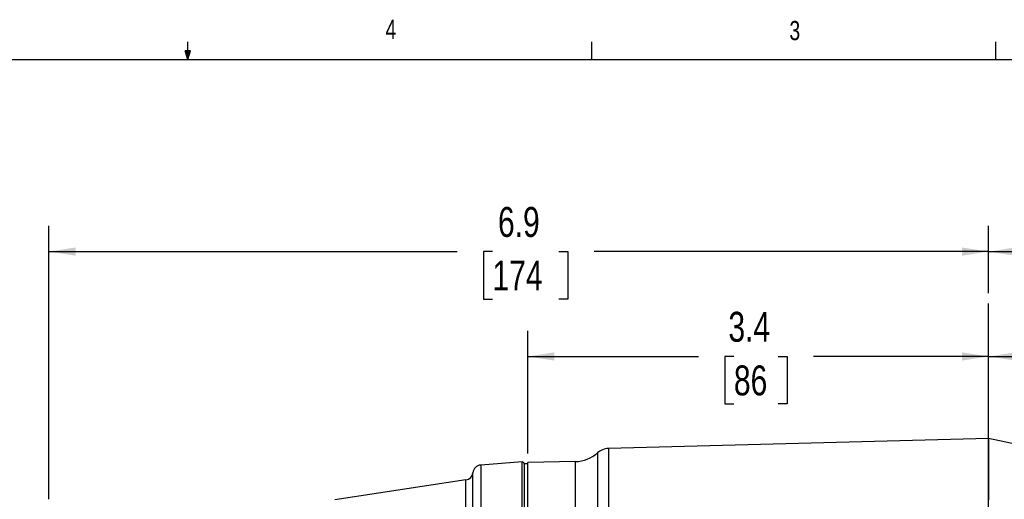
# Model space of a CAD drawing. Header units: inches. Extents: x 0.4 to 16.6, y 0.2 to 10.8.
# Tile 11 of 16: x 7.7 to 12.5, y 8.5 to 10.8. Entities that reach past the tile are written whole.
import ezdxf

# ---------------------------------------------------------------- set-up
doc = ezdxf.new("R2010")
doc.units = ezdxf.units.IN
doc.header["$MEASUREMENT"] = 0
doc.layers.add('BORDER', color=7, linetype='Continuous', lineweight=25)
doc.layers.add('SLD-0', color=7, linetype='Continuous', lineweight=25)
doc.styles.add('SLDTEXTSTYLE0', font='TXT', dxfattribs={"width": 0.75})
doc.dimstyles.new('SLDDIMSTYLE0', dxfattribs={"dimtxt": 0.145833, "dimasz": 0.13, "dimexe": 0, "dimexo": 0.0625, "dimgap": 0.036458, "dimtad": 0, "dimtih": 1, "dimtoh": 1, "dimdec": 1, "dimlfac": 1.5, "dimrnd": 1e-09, "dimzin": 12, "dimdsep": 46, "dimtxsty": 'SLDTEXTSTYLE0', "dimsah": 1, "dimcen": 0.09, "dimadec": 0, "dimazin": 3, "dimtfac": 1, "dimtdec": 1, "dimtofl": 0, "dimtmove": 0, "dimatfit": 3, "dimfxl": 0, "dimfrac": 2, "dimtolj": 1, "dimtzin": 12, "dimarcsym": 0})

# ---------------------------------------------------------------- blocks, each defined once
blk = doc.blocks.new('_D_5')
at = {"layer": 'SLD-0'}
for p, q in [((7.8245, 8.4984), (7.8245, 9.8299)), ((12.4031, 9.5018), (12.4031, 9.8299)), ((7.8245, 9.7049), (9.8134, 9.7049)), ((9.9854, 9.7049), (9.9411, 9.7049)), ((9.9411, 9.7049), (9.9411, 9.4732)), ((10.3087, 9.7049), (10.353, 9.7049)), ((10.353, 9.7049), (10.353, 9.4732)), ((12.4031, 9.7049), (10.4807, 9.7049)), ((9.9411, 9.4732), (9.9854, 9.4732)), ((10.353, 9.4732), (10.3087, 9.4732))]:
    blk.add_line(p, q, dxfattribs=at)
for points in [[(7.8245, 9.7049), (7.9545, 9.6849), (7.9545, 9.7249)], [(12.4031, 9.7049), (12.2731, 9.7249), (12.2731, 9.6849)]]:
    blk.add_solid(points, dxfattribs=at)
at = {"layer": 'SLD-0', "char_height": 0.14583, "attachment_point": 1, "style": 'SLDTEXTSTYLE0'}
for s, insert in [('6.9', (10.0124, 9.9224)), ('174', (9.9854, 9.6611))]:
    blk.add_mtext(s, dxfattribs=dict(at, insert=insert))
blk = doc.blocks.new('_D_6')
at = {"layer": 'SLD-0'}
for p, q in [((10.1574, 8.7199), (10.1574, 9.3186)), ((10.1574, 9.1936), (10.99, 9.1936)), ((11.162, 9.1936), (11.1177, 9.1936)), ((11.1177, 9.1936), (11.1177, 8.9619)), ((11.3775, 9.1936), (11.4219, 9.1936)), ((11.4219, 9.1936), (11.4219, 8.9619)), ((12.4031, 9.1936), (11.5496, 9.1936)), ((11.1177, 8.9619), (11.162, 8.9619)), ((11.4219, 8.9619), (11.3775, 8.9619))]:
    blk.add_line(p, q, dxfattribs=at)
for points in [[(10.1574, 9.1936), (10.2874, 9.1736), (10.2874, 9.2136)], [(12.4031, 9.1936), (12.2731, 9.2136), (12.2731, 9.1736)]]:
    blk.add_solid(points, dxfattribs=at)
at = {"layer": 'SLD-0', "char_height": 0.14583, "attachment_point": 1, "style": 'SLDTEXTSTYLE0'}
for s, insert in [('3.4', (11.1352, 9.4112)), ('86', (11.162, 9.1499))]:
    blk.add_mtext(s, dxfattribs=dict(at, insert=insert))
blk = doc.blocks.new('_D_7')
at = {"layer": 'SLD-0'}
for p, q in [((14.1288, 8.5339), (14.1288, 9.3186)), ((12.4031, 9.1936), (13.0042, 9.1936)), ((13.1762, 9.1936), (13.1319, 9.1936)), ((13.1319, 9.1936), (13.1319, 8.9619)), ((13.3917, 9.1936), (13.4361, 9.1936)), ((13.4361, 9.1936), (13.4361, 8.9619)), ((14.1288, 9.1936), (13.5638, 9.1936)), ((13.1319, 8.9619), (13.1762, 8.9619)), ((13.4361, 8.9619), (13.3917, 8.9619))]:
    blk.add_line(p, q, dxfattribs=at)
for points in [[(12.4031, 9.1936), (12.5331, 9.1736), (12.5331, 9.2136)], [(14.1288, 9.1936), (13.9988, 9.2136), (13.9988, 9.1736)]]:
    blk.add_solid(points, dxfattribs=at)
at = {"layer": 'SLD-0', "char_height": 0.14583, "attachment_point": 1, "style": 'SLDTEXTSTYLE0'}
for s, insert in [('2.6', (13.1494, 9.4112)), ('66', (13.1762, 9.1499))]:
    blk.add_mtext(s, dxfattribs=dict(at, insert=insert))
blk = doc.blocks.new('_D_8')
at = {"layer": 'SLD-0'}
for p, q in [((12.4031, 9.5018), (12.4031, 9.8299)), ((16.0961, 7.579), (16.0961, 9.8299)), ((12.4031, 9.7049), (14.5453, 9.7049)), ((14.7173, 9.7049), (14.673, 9.7049)), ((14.673, 9.7049), (14.673, 9.4732)), ((15.0406, 9.7049), (15.085, 9.7049)), ((15.085, 9.7049), (15.085, 9.4732)), ((16.0961, 9.7049), (15.2126, 9.7049)), ((14.673, 9.4732), (14.7173, 9.4732)), ((15.085, 9.4732), (15.0406, 9.4732))]:
    blk.add_line(p, q, dxfattribs=at)
for points in [[(12.4031, 9.7049), (12.5331, 9.6849), (12.5331, 9.7249)], [(16.0961, 9.7049), (15.9661, 9.7249), (15.9661, 9.6849)]]:
    blk.add_solid(points, dxfattribs=at)
at = {"layer": 'SLD-0', "char_height": 0.14583, "attachment_point": 1, "style": 'SLDTEXTSTYLE0'}
for s, insert in [('5.5', (14.7443, 9.9224)), ('141', (14.7173, 9.6611))]:
    blk.add_mtext(s, dxfattribs=dict(at, insert=insert))

msp = doc.modelspace()

# ---------------------------------------------------------------- linework, layer by layer
at = {"color": 7, "linetype": 'Continuous', "lineweight": 25}
for p, q in [((12.4031, 8.7932), (10.5509, 8.7447)), ((12.5717, 8.7573), (12.4031, 8.7932)), ((12.4031, 8.7932), (12.4031, 8.4939)), ((10.1295, 8.6791), (9.9286, 8.6641)), ((10.1574, 8.6699), (10.1407, 8.6699)), ((10.1407, 8.6699), (10.1407, 8.4294)), ((10.3896, 8.6814), (10.1573, 8.6773)), ((9.8564, 8.5914), (9.2168, 8.4944))]:
    msp.add_line(p, q, dxfattribs=at)
at = {"color": 8, "linetype": 'Continuous', "lineweight": 25}
for p, q in [((10.5509, 8.7447), (10.5509, 8.4454)), ((10.4976, 8.7236), (10.4976, 8.444)), ((9.9286, 8.6641), (9.9286, 8.4333)), ((10.1295, 8.44), (10.1295, 8.6791)), ((10.3896, 8.4412), (10.3896, 8.6814)), ((9.8564, 8.3375), (9.8564, 8.5914)), ((9.8902, 8.3375), (9.8902, 8.6268))]:
    msp.add_line(p, q, dxfattribs=at)
at = {"color": 7, "linetype": 'Continuous', "lineweight": 25}
for centre, radius, start, end in [((10.5531, 8.6614), 0.0833, 91.5, 131.7081), ((10.3867, 8.848), 0.1667, 271, 311.7081), ((9.9317, 8.6226), 0.0417, 94.2704, 174.1396), ((10.1303, 8.6687), 0.0104, 0, 94.2704), ((9.8504, 8.6309), 0.04, 278.6206, 354.1396)]:
    msp.add_arc(centre, radius, start, end, dxfattribs=at)
msp.add_open_spline([(10.1574, 8.4439), (10.1574, 8.45), (10.1574, 8.4872), (10.1574, 8.5404), (10.1574, 8.6019), (10.1574, 8.6449), (10.1574, 8.6723), (10.1574, 8.6756), (10.1574, 8.6773)], degree=3, knots=[0, 0, 0, 0, 0.037793, 0.230235, 0.422676, 0.615117, 0.807559, 1, 1, 1, 1], dxfattribs=at)
at = {"layer": 'BORDER'}
for p, q in [((8.501, 10.6421), (8.501, 10.7269)), ((10.4698, 10.6421), (10.4698, 10.7269)), ((12.4385, 10.6421), (12.4385, 10.7269)), ((8.501, 10.6421), (8.4878, 10.684)), ((8.5136, 10.684), (8.4878, 10.684)), ((8.494, 10.684), (8.501, 10.6421)), ((8.501, 10.6421), (8.5136, 10.684)), ((8.5059, 10.684), (8.501, 10.6421)), ((0.6263, 10.6421), (16.3763, 10.6421))]:
    msp.add_line(p, q, dxfattribs=at)
at = {"layer": 'SLD-0'}
msp.add_line((12.4031, 3.4124), (12.4031, 9.4518), dxfattribs=at)

# ---------------------------------------------------------------- texts
at = {"color": 7, "linetype": 'Continuous', "lineweight": 0, "char_height": 0.0937, "attachment_point": 1, "style": 'SLDTEXTSTYLE0'}
for s, insert in [('4', (9.4643, 10.8357)), ('3', (11.4327, 10.8295))]:
    msp.add_mtext(s, dxfattribs=dict(at, insert=insert))

# ---------------------------------------------------------------- dimensions: what is measured, and where the dimension line sits
at = {"layer": 'SLD-0'}
for base, p1, p2, picture, middle in [((12.4031, 9.7049), (7.8245, 8.4484), (12.4031, 9.4518), '_D_5', (10.147, 9.7049)), ((12.4031, 9.7049), (16.0961, 7.529), (12.4031, 9.4518), '_D_8', (14.879, 9.7049)), ((12.4031, 9.1936), (10.1574, 8.6699), (12.4031, 9.4518), '_D_6', (11.2698, 9.1936)), ((14.1288, 9.1936), (12.4031, 9.4518), (14.1288, 8.4839), '_D_7', (13.284, 9.1936))]:
    dim = msp.add_linear_dim(base=base, p1=p1, p2=p2, dimstyle='SLDDIMSTYLE0', dxfattribs=at)
    dim.commit()
    dim.dimension.update_dxf_attribs({"geometry": picture, "text_midpoint": middle, "dimtype": 160})

doc.saveas('drawing.dxf')
